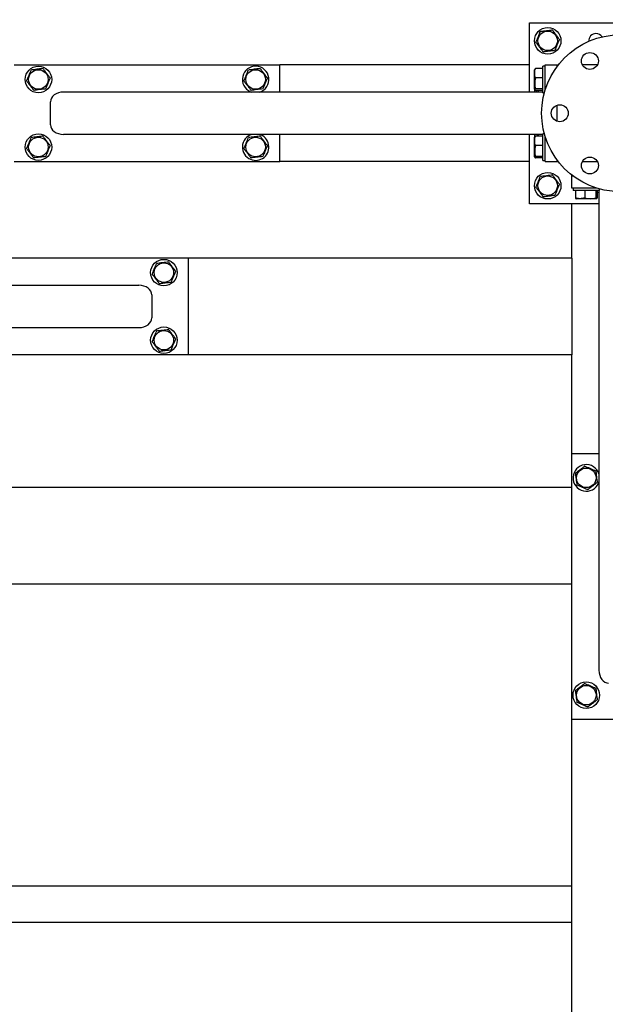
# Model space of a CAD drawing. Header units: millimetres. Extents: x 5 to 589, y 5 to 415.
# Tile 18 of 74: x 298 to 322, y 184 to 225. Entities that reach past the tile are written whole.
import ezdxf

# ---------------------------------------------------------------- set-up
doc = ezdxf.new("R2010")
doc.units = ezdxf.units.MM
doc.layers.add('COTES', color=1, linetype='Continuous')
doc.layers.add('TRAIT-FORT', color=4, linetype='Continuous', lineweight=25)
doc.styles.add('SLDTEXTSTYLE0', font='TXT', dxfattribs={"width": 0.75})
doc.dimstyles.new('SLDDIMSTYLE2', dxfattribs={"dimtxt": 3, "dimasz": 2, "dimexe": 0, "dimexo": 0.0625, "dimgap": 0.75, "dimtad": 1, "dimdec": 0, "dimlfac": 20, "dimrnd": 1e-09, "dimzin": 12, "dimdsep": 46, "dimtxsty": 'SLDTEXTSTYLE0', "dimsah": 1, "dimcen": 0.09, "dimadec": 0, "dimazin": 3, "dimtfac": 1, "dimtdec": 0, "dimtofl": 0, "dimtmove": 0, "dimatfit": 3, "dimfxl": 1, "dimfrac": 2, "dimtolj": 1, "dimtzin": 12, "dimarcsym": 0})

# ---------------------------------------------------------------- blocks, each defined once
blk = doc.blocks.new('_D_30')
at = {"layer": 'COTES', "color": 1, "transparency": 16777216}
for p, q in [((277.721, 224.304), (277.721, 240.397)), ((359.721, 224.304), (359.721, 240.397)), ((359.721, 239.397), (277.721, 239.397))]:
    blk.add_line(p, q, dxfattribs=at)
for points in [[(277.721, 239.397), (279.721, 238.897), (279.721, 239.897)], [(359.721, 239.397), (357.721, 239.897), (357.721, 238.897)]]:
    blk.add_solid(points, dxfattribs=at)
at = {"layer": 'COTES', "color": 1, "transparency": 16777216, "char_height": 3, "attachment_point": 1, "style": 'SLDTEXTSTYLE0'}
for s, insert in [('1640', (306.854, 243.264)), ('CADRE', (316.846, 243.264))]:
    blk.add_mtext(s, dxfattribs=dict(at, insert=insert))

msp = doc.modelspace()

# ---------------------------------------------------------------- linework, layer by layer
at = {"layer": 'TRAIT-FORT', "color": 4, "linetype": 'Continuous', "lineweight": 25}
for p, q in [((318.971, 222.179), (318.971, 225.054)), ((318.971, 225.054), (326.471, 225.054)), ((297.621, 223.304), (308.621, 223.304)), ((318.971, 223.304), (308.621, 223.304)), ((308.621, 222.179), (308.621, 223.304)), ((319.185, 223.132), (319.171, 223.107)), ((319.171, 222.3), (319.171, 223.107)), ((319.521, 223.156), (319.221, 223.156)), ((319.621, 223.254), (319.521, 223.254)), ((319.521, 222.154), (319.521, 223.254)), ((319.621, 222.28), (319.621, 223.304)), ((319.621, 223.304), (320.121, 223.304)), ((320.121, 223.254), (320.121, 223.304)), ((320.121, 223.304), (320.159, 223.304)), ((321.779, 223.304), (321.162, 223.304)), ((319.521, 222.764), (319.221, 222.764)), ((319.171, 222.3), (319.185, 222.275)), ((319.521, 222.312), (319.221, 222.312)), ((319.521, 222.252), (319.221, 222.252)), ((319.234, 222.243), (319.237, 222.252)), ((319.234, 222.243), (319.282, 222.179)), ((319.521, 222.179), (299.656, 222.179)), ((307.41, 222.196), (307.457, 222.179)), ((319.521, 222.154), (319.584, 222.154)), ((299.121, 220.829), (299.121, 221.779)), ((320.121, 220.968), (320.121, 221.639)), ((319.521, 220.429), (299.656, 220.429)), ((308.621, 219.304), (308.621, 220.429)), ((318.971, 217.554), (318.971, 220.429)), ((319.185, 220.332), (319.171, 220.307)), ((319.171, 219.5), (319.171, 220.307)), ((319.521, 220.356), (319.221, 220.356)), ((319.584, 220.454), (319.521, 220.454)), ((319.521, 219.354), (319.521, 220.454)), ((319.621, 219.304), (319.621, 220.328)), ((319.521, 219.964), (319.221, 219.964)), ((319.171, 219.5), (319.185, 219.475)), ((319.521, 219.512), (319.221, 219.512)), ((319.521, 219.452), (319.221, 219.452)), ((297.621, 219.304), (308.621, 219.304)), ((318.971, 219.304), (308.621, 219.304)), ((319.521, 219.354), (319.621, 219.354)), ((319.621, 219.304), (320.121, 219.304)), ((320.121, 219.304), (320.121, 219.354)), ((320.121, 219.304), (320.159, 219.304)), ((321.162, 219.304), (321.779, 219.304)), ((320.721, 218.704), (320.721, 218.742)), ((320.771, 218.704), (320.721, 218.704)), ((320.721, 218.204), (320.721, 218.704)), ((321.745, 218.204), (320.721, 218.204)), ((320.771, 218.204), (320.771, 218.104)), ((321.871, 218.104), (321.871, 218.167)), ((321.871, 218.104), (320.771, 218.104)), ((320.869, 218.104), (320.869, 217.804)), ((320.892, 217.768), (320.917, 217.754)), ((321.724, 217.754), (320.917, 217.754)), ((321.26, 218.104), (321.26, 217.804)), ((321.712, 218.104), (321.712, 217.804)), ((321.724, 217.754), (321.749, 217.768)), ((321.773, 218.104), (321.773, 217.804)), ((321.846, 218.104), (321.846, 198.239)), ((321.846, 217.554), (318.971, 217.554)), ((320.721, 215.304), (320.721, 217.554)), ((304.821, 215.304), (293.821, 215.304)), ((320.721, 215.304), (304.821, 215.304)), ((304.821, 215.304), (304.821, 211.304)), ((320.721, 215.304), (320.721, 214.904)), ((320.721, 214.904), (320.721, 211.704)), ((282.921, 214.179), (302.785, 214.179)), ((303.321, 213.779), (303.321, 212.829)), ((282.921, 212.429), (302.785, 212.429)), ((320.721, 211.704), (320.721, 211.304)), ((304.821, 211.304), (293.821, 211.304)), ((320.721, 211.304), (304.821, 211.304)), ((320.721, 207.204), (320.721, 211.304)), ((321.846, 207.204), (320.721, 207.204)), ((320.721, 196.204), (320.721, 207.204)), ((321.829, 205.993), (321.846, 206.04)), ((320.721, 205.804), (281.721, 205.804)), ((320.721, 201.804), (281.721, 201.804)), ((320.721, 161.304), (320.721, 196.204)), ((324.721, 196.204), (320.721, 196.204)), ((281.721, 189.304), (320.721, 189.304)), ((281.721, 187.804), (320.721, 187.804))]:
    msp.add_line(p, q, dxfattribs=at)
at = {"layer": 'TRAIT-FORT', "color": 4, "linetype": 'Continuous', "lineweight": 25, "flags": 128}
for points in [[(319.32, 222.252), (319.327, 222.212), (319.337, 222.179)], [(319.185, 220.429), (319.178, 220.396), (319.171, 220.304)], [(319.337, 220.429), (319.324, 220.38), (319.32, 220.356)], [(321.846, 218.031), (321.831, 218.025), (321.773, 218.008)]]:
    msp.add_lwpolyline(points, dxfattribs=at)
at = {"layer": 'TRAIT-FORT', "color": 4, "linetype": 'Continuous', "lineweight": 25}
for centre, radius in [((319.721, 224.304), 0.55), ((319.721, 224.304), 0.404), ((322.721, 221.304), 3.25), ((321.471, 223.469), 0.35), ((298.621, 222.704), 0.55), ((298.621, 222.704), 0.404), ((307.621, 222.704), 0.404), ((320.221, 221.304), 0.35), ((298.621, 219.904), 0.55), ((298.621, 219.904), 0.404), ((307.621, 219.904), 0.404), ((321.471, 219.139), 0.35), ((319.721, 218.304), 0.55), ((319.721, 218.304), 0.404), ((303.821, 214.704), 0.55), ((303.821, 214.704), 0.404), ((303.821, 211.904), 0.55), ((303.821, 211.904), 0.404), ((321.321, 206.204), 0.404), ((321.321, 197.204), 0.55), ((321.321, 197.204), 0.404)]:
    msp.add_circle(centre, radius, dxfattribs=at)
for centre, radius, start, end in [((321.721, 224.304), 0.3, 90, 184.0178), ((321.721, 224.304), 0.3, 32.8521, 90), ((307.621, 222.704), 0.55, 287.3414, 247.4773), ((319.721, 222.304), 0.55, 180, 193.1366), ((307.621, 219.904), 0.55, 107.3414, 247.4773), ((307.621, 219.904), 0.55, 247.4773, 72.6586), ((321.321, 206.204), 0.55, 17.3414, 337.4773)]:
    msp.add_arc(centre, radius, start, end, dxfattribs=at)
for centre, major_axis, start_param, end_param in [((299.656, 221.779), (-0.536, 0), 4.712389, 6.283185), ((299.656, 220.829), (-0.536, 0), 0, 1.570796), ((302.785, 213.779), (0.536, 0), 0, 1.570796), ((302.785, 212.829), (0.536, 0), 4.712389, 6.283185), ((322.246, 198.239), (0, -0.536), 4.712389, 6.283185)]:
    msp.add_ellipse(centre, major_axis=major_axis, ratio=0.746513, start_param=start_param, end_param=end_param, dxfattribs=at)
for points, knots in [([(319.234, 224.243), (319.25, 224.282), (319.284, 224.362), (319.333, 224.479), (319.381, 224.591), (319.41, 224.66), (319.425, 224.695)], [0, 0, 0, 0, 0.264605, 0.534948, 0.765343, 1, 1, 1, 1]), ([(319.425, 224.695), (319.487, 224.703), (319.589, 224.716), (319.738, 224.734), (319.838, 224.746), (319.895, 224.754), (319.912, 224.756)], [0, 0, 0, 0, 0.3855495, 0.6376419, 0.8965462, 1, 1, 1, 1]), ([(320.208, 224.364), (320.182, 224.398), (320.13, 224.467), (320.053, 224.569), (319.979, 224.666), (319.934, 224.726), (319.912, 224.756)], [0, 0, 0, 0, 0.264605, 0.534948, 0.765343, 1, 1, 1, 1]), ([(320.208, 224.364), (320.191, 224.325), (320.157, 224.246), (320.108, 224.128), (320.06, 224.016), (320.031, 223.947), (320.017, 223.912)], [0, 0, 0, 0, 0.264605, 0.534948, 0.765343, 1, 1, 1, 1]), ([(319.234, 224.243), (319.259, 224.209), (319.311, 224.14), (319.388, 224.039), (319.462, 223.941), (319.507, 223.882), (319.53, 223.852)], [0, 0, 0, 0, 0.264605, 0.534948, 0.765343, 1, 1, 1, 1]), ([(319.53, 223.852), (319.592, 223.859), (319.694, 223.872), (319.843, 223.891), (319.943, 223.903), (320, 223.91), (320.017, 223.912)], [0, 0, 0, 0, 0.385549, 0.637642, 0.896546, 1, 1, 1, 1]), ([(298.134, 222.643), (298.15, 222.682), (298.184, 222.762), (298.233, 222.879), (298.281, 222.991), (298.31, 223.06), (298.325, 223.095)], [0, 0, 0, 0, 0.264605, 0.534948, 0.765343, 1, 1, 1, 1]), ([(298.812, 223.156), (298.75, 223.148), (298.647, 223.135), (298.499, 223.117), (298.399, 223.104), (298.341, 223.097), (298.325, 223.095)], [0, 0, 0, 0, 0.385549, 0.637642, 0.896546, 1, 1, 1, 1]), ([(299.108, 222.764), (299.082, 222.798), (299.03, 222.867), (298.953, 222.969), (298.879, 223.066), (298.834, 223.126), (298.812, 223.156)], [0, 0, 0, 0, 0.264605, 0.534948, 0.765343, 1, 1, 1, 1]), ([(307.134, 222.643), (307.15, 222.682), (307.184, 222.762), (307.233, 222.879), (307.281, 222.991), (307.31, 223.06), (307.325, 223.095)], [0, 0, 0, 0, 0.264605, 0.534948, 0.765343, 1, 1, 1, 1]), ([(307.812, 223.156), (307.75, 223.148), (307.647, 223.135), (307.499, 223.117), (307.399, 223.104), (307.341, 223.097), (307.325, 223.095)], [0, 0, 0, 0, 0.385549, 0.637642, 0.896546, 1, 1, 1, 1]), ([(308.108, 222.764), (308.082, 222.798), (308.03, 222.867), (307.953, 222.969), (307.879, 223.066), (307.834, 223.126), (307.812, 223.156)], [0, 0, 0, 0, 0.264605, 0.534948, 0.765343, 1, 1, 1, 1]), ([(319.221, 222.764), (319.21, 222.798), (319.188, 222.867), (319.18, 222.969), (319.191, 223.066), (319.211, 223.126), (319.221, 223.156)], [0, 0, 0, 0, 0.2646049, 0.5349477, 0.7653431, 1, 1, 1, 1]), ([(319.221, 223.156), (319.203, 223.148), (319.184, 223.14), (319.185, 223.132), (319.185, 223.132)], [0, 0, 0, 0, 0.977492, 1, 1, 1, 1]), ([(298.134, 222.643), (298.159, 222.609), (298.211, 222.54), (298.288, 222.439), (298.362, 222.341), (298.407, 222.282), (298.43, 222.252)], [0, 0, 0, 0, 0.264605, 0.534948, 0.765343, 1, 1, 1, 1]), ([(299.108, 222.764), (299.091, 222.725), (299.057, 222.646), (299.008, 222.528), (298.96, 222.416), (298.931, 222.347), (298.917, 222.312)], [0, 0, 0, 0, 0.264605, 0.534948, 0.765343, 1, 1, 1, 1]), ([(307.134, 222.643), (307.159, 222.609), (307.211, 222.54), (307.288, 222.439), (307.362, 222.341), (307.407, 222.282), (307.43, 222.252)], [0, 0, 0, 0, 0.264605, 0.534948, 0.765343, 1, 1, 1, 1]), ([(308.108, 222.764), (308.091, 222.725), (308.057, 222.646), (308.008, 222.528), (307.96, 222.416), (307.931, 222.347), (307.917, 222.312)], [0, 0, 0, 0, 0.264605, 0.534948, 0.765343, 1, 1, 1, 1]), ([(319.221, 222.764), (319.21, 222.725), (319.188, 222.646), (319.18, 222.528), (319.191, 222.416), (319.211, 222.347), (319.221, 222.312)], [0, 0, 0, 0, 0.264605, 0.534948, 0.765343, 1, 1, 1, 1]), ([(298.917, 222.312), (298.855, 222.304), (298.752, 222.292), (298.603, 222.273), (298.503, 222.261), (298.446, 222.254), (298.43, 222.252)], [0, 0, 0, 0, 0.3855495, 0.6376419, 0.8965462, 1, 1, 1, 1]), ([(307.917, 222.312), (307.855, 222.304), (307.752, 222.292), (307.603, 222.273), (307.503, 222.261), (307.446, 222.254), (307.43, 222.252)], [0, 0, 0, 0, 0.3855495, 0.6376419, 0.8965462, 1, 1, 1, 1]), ([(319.221, 222.312), (319.206, 222.304), (319.18, 222.292), (319.183, 222.273), (319.2, 222.261), (319.216, 222.254), (319.221, 222.252)], [0, 0, 0, 0, 0.385549, 0.637642, 0.896546, 1, 1, 1, 1]), ([(298.134, 219.843), (298.15, 219.882), (298.184, 219.962), (298.233, 220.079), (298.281, 220.191), (298.31, 220.26), (298.325, 220.295)], [0, 0, 0, 0, 0.264605, 0.534948, 0.765343, 1, 1, 1, 1]), ([(298.812, 220.356), (298.75, 220.348), (298.647, 220.335), (298.499, 220.317), (298.399, 220.304), (298.341, 220.297), (298.325, 220.295)], [0, 0, 0, 0, 0.385549, 0.637642, 0.896546, 1, 1, 1, 1]), ([(299.108, 219.964), (299.082, 219.998), (299.03, 220.067), (298.953, 220.169), (298.879, 220.266), (298.834, 220.326), (298.812, 220.356)], [0, 0, 0, 0, 0.264605, 0.534948, 0.765343, 1, 1, 1, 1]), ([(307.134, 219.843), (307.15, 219.882), (307.184, 219.962), (307.233, 220.079), (307.281, 220.191), (307.31, 220.26), (307.325, 220.295)], [0, 0, 0, 0, 0.2646049, 0.5349477, 0.7653431, 1, 1, 1, 1]), ([(307.812, 220.356), (307.75, 220.348), (307.647, 220.335), (307.499, 220.317), (307.399, 220.304), (307.341, 220.297), (307.325, 220.295)], [0, 0, 0, 0, 0.385549, 0.637642, 0.896546, 1, 1, 1, 1]), ([(308.108, 219.964), (308.082, 219.998), (308.03, 220.067), (307.953, 220.169), (307.879, 220.266), (307.834, 220.326), (307.812, 220.356)], [0, 0, 0, 0, 0.264605, 0.534948, 0.765343, 1, 1, 1, 1]), ([(319.221, 219.964), (319.21, 219.998), (319.188, 220.067), (319.18, 220.169), (319.191, 220.266), (319.211, 220.326), (319.221, 220.356)], [0, 0, 0, 0, 0.2646049, 0.5349477, 0.7653431, 1, 1, 1, 1]), ([(319.221, 220.356), (319.203, 220.348), (319.184, 220.34), (319.185, 220.332), (319.185, 220.332)], [0, 0, 0, 0, 0.977492, 1, 1, 1, 1]), ([(319.281, 220.356), (319.282, 220.358), (319.292, 220.381), (319.302, 220.406), (319.312, 220.429)], [0, 0, 0, 0, 0.080348, 1, 1, 1, 1]), ([(298.134, 219.843), (298.159, 219.809), (298.211, 219.74), (298.288, 219.639), (298.362, 219.541), (298.407, 219.482), (298.43, 219.452)], [0, 0, 0, 0, 0.264605, 0.534948, 0.765343, 1, 1, 1, 1]), ([(299.108, 219.964), (299.091, 219.925), (299.057, 219.846), (299.008, 219.728), (298.96, 219.616), (298.931, 219.547), (298.917, 219.512)], [0, 0, 0, 0, 0.264605, 0.534948, 0.765343, 1, 1, 1, 1]), ([(307.134, 219.843), (307.159, 219.809), (307.211, 219.74), (307.288, 219.639), (307.362, 219.541), (307.407, 219.482), (307.43, 219.452)], [0, 0, 0, 0, 0.264605, 0.534948, 0.765343, 1, 1, 1, 1]), ([(308.108, 219.964), (308.091, 219.925), (308.057, 219.846), (308.008, 219.728), (307.96, 219.616), (307.931, 219.547), (307.917, 219.512)], [0, 0, 0, 0, 0.264605, 0.534948, 0.765343, 1, 1, 1, 1]), ([(319.221, 219.964), (319.21, 219.925), (319.188, 219.846), (319.18, 219.728), (319.191, 219.616), (319.211, 219.547), (319.221, 219.512)], [0, 0, 0, 0, 0.264605, 0.534948, 0.765343, 1, 1, 1, 1]), ([(298.917, 219.512), (298.855, 219.504), (298.752, 219.492), (298.603, 219.473), (298.503, 219.461), (298.446, 219.454), (298.43, 219.452)], [0, 0, 0, 0, 0.3855495, 0.6376419, 0.8965462, 1, 1, 1, 1]), ([(307.917, 219.512), (307.855, 219.504), (307.752, 219.492), (307.603, 219.473), (307.503, 219.461), (307.446, 219.454), (307.43, 219.452)], [0, 0, 0, 0, 0.385549, 0.637642, 0.896546, 1, 1, 1, 1]), ([(319.221, 219.512), (319.206, 219.504), (319.18, 219.492), (319.183, 219.473), (319.2, 219.461), (319.216, 219.454), (319.221, 219.452)], [0, 0, 0, 0, 0.385549, 0.637642, 0.896546, 1, 1, 1, 1]), ([(319.234, 218.243), (319.25, 218.282), (319.284, 218.362), (319.333, 218.479), (319.381, 218.591), (319.41, 218.66), (319.425, 218.695)], [0, 0, 0, 0, 0.264605, 0.534948, 0.765343, 1, 1, 1, 1]), ([(319.425, 218.695), (319.487, 218.703), (319.589, 218.716), (319.738, 218.734), (319.838, 218.746), (319.895, 218.754), (319.912, 218.756)], [0, 0, 0, 0, 0.3855495, 0.6376419, 0.8965462, 1, 1, 1, 1]), ([(320.208, 218.364), (320.182, 218.398), (320.13, 218.467), (320.053, 218.569), (319.979, 218.666), (319.934, 218.726), (319.912, 218.756)], [0, 0, 0, 0, 0.264605, 0.534948, 0.765343, 1, 1, 1, 1]), ([(319.234, 218.243), (319.259, 218.209), (319.311, 218.14), (319.388, 218.039), (319.462, 217.941), (319.507, 217.882), (319.53, 217.852)], [0, 0, 0, 0, 0.264605, 0.534948, 0.765343, 1, 1, 1, 1]), ([(320.208, 218.364), (320.191, 218.325), (320.157, 218.246), (320.108, 218.128), (320.06, 218.016), (320.031, 217.947), (320.017, 217.912)], [0, 0, 0, 0, 0.264605, 0.534948, 0.765343, 1, 1, 1, 1]), ([(319.53, 217.852), (319.592, 217.859), (319.694, 217.872), (319.843, 217.891), (319.943, 217.903), (320, 217.91), (320.017, 217.912)], [0, 0, 0, 0, 0.385549, 0.637642, 0.896546, 1, 1, 1, 1]), ([(320.869, 217.804), (320.876, 217.786), (320.884, 217.767), (320.892, 217.768), (320.892, 217.768)], [0, 0, 0, 0, 0.977492, 1, 1, 1, 1]), ([(321.26, 217.804), (321.226, 217.793), (321.157, 217.771), (321.056, 217.763), (320.958, 217.774), (320.899, 217.794), (320.869, 217.804)], [0, 0, 0, 0, 0.264605, 0.534948, 0.765343, 1, 1, 1, 1]), ([(321.26, 217.804), (321.299, 217.793), (321.379, 217.771), (321.496, 217.763), (321.608, 217.774), (321.677, 217.794), (321.712, 217.804)], [0, 0, 0, 0, 0.264605, 0.534948, 0.765343, 1, 1, 1, 1]), ([(321.712, 217.804), (321.72, 217.789), (321.732, 217.764), (321.751, 217.766), (321.763, 217.783), (321.771, 217.799), (321.773, 217.804)], [0, 0, 0, 0, 0.385549, 0.637642, 0.896546, 1, 1, 1, 1]), ([(303.334, 214.643), (303.35, 214.682), (303.384, 214.762), (303.433, 214.879), (303.481, 214.991), (303.51, 215.06), (303.525, 215.095)], [0, 0, 0, 0, 0.264605, 0.534948, 0.765343, 1, 1, 1, 1]), ([(303.525, 215.095), (303.587, 215.103), (303.689, 215.116), (303.838, 215.134), (303.938, 215.146), (303.995, 215.154), (304.012, 215.156)], [0, 0, 0, 0, 0.3855495, 0.6376419, 0.8965462, 1, 1, 1, 1]), ([(304.308, 214.764), (304.282, 214.798), (304.23, 214.867), (304.153, 214.969), (304.079, 215.066), (304.034, 215.126), (304.012, 215.156)], [0, 0, 0, 0, 0.264605, 0.534948, 0.765343, 1, 1, 1, 1]), ([(303.334, 214.643), (303.359, 214.609), (303.411, 214.54), (303.488, 214.439), (303.562, 214.341), (303.607, 214.282), (303.63, 214.252)], [0, 0, 0, 0, 0.264605, 0.534948, 0.765343, 1, 1, 1, 1]), ([(304.308, 214.764), (304.291, 214.725), (304.257, 214.646), (304.208, 214.528), (304.16, 214.416), (304.131, 214.347), (304.117, 214.312)], [0, 0, 0, 0, 0.264605, 0.534948, 0.765343, 1, 1, 1, 1]), ([(303.63, 214.252), (303.692, 214.259), (303.794, 214.272), (303.943, 214.291), (304.043, 214.303), (304.1, 214.31), (304.117, 214.312)], [0, 0, 0, 0, 0.385549, 0.637642, 0.896546, 1, 1, 1, 1]), ([(303.334, 211.843), (303.35, 211.882), (303.384, 211.962), (303.433, 212.079), (303.481, 212.191), (303.51, 212.26), (303.525, 212.295)], [0, 0, 0, 0, 0.264605, 0.534948, 0.765343, 1, 1, 1, 1]), ([(303.525, 212.295), (303.587, 212.303), (303.689, 212.316), (303.838, 212.334), (303.938, 212.346), (303.995, 212.354), (304.012, 212.356)], [0, 0, 0, 0, 0.3855495, 0.6376419, 0.8965462, 1, 1, 1, 1]), ([(304.308, 211.964), (304.282, 211.998), (304.23, 212.067), (304.153, 212.169), (304.079, 212.266), (304.034, 212.326), (304.012, 212.356)], [0, 0, 0, 0, 0.264605, 0.534948, 0.765343, 1, 1, 1, 1]), ([(303.334, 211.843), (303.359, 211.809), (303.411, 211.74), (303.488, 211.639), (303.562, 211.541), (303.607, 211.482), (303.63, 211.452)], [0, 0, 0, 0, 0.264605, 0.534948, 0.765343, 1, 1, 1, 1]), ([(304.308, 211.964), (304.291, 211.925), (304.257, 211.846), (304.208, 211.728), (304.16, 211.616), (304.131, 211.547), (304.117, 211.512)], [0, 0, 0, 0, 0.264605, 0.534948, 0.765343, 1, 1, 1, 1]), ([(303.63, 211.452), (303.692, 211.459), (303.794, 211.472), (303.943, 211.491), (304.043, 211.503), (304.1, 211.51), (304.117, 211.512)], [0, 0, 0, 0, 0.385549, 0.637642, 0.896546, 1, 1, 1, 1]), ([(321.26, 206.691), (321.226, 206.665), (321.157, 206.613), (321.056, 206.536), (320.958, 206.462), (320.899, 206.417), (320.869, 206.395)], [0, 0, 0, 0, 0.264605, 0.534948, 0.765343, 1, 1, 1, 1]), ([(320.869, 206.395), (320.876, 206.333), (320.889, 206.23), (320.907, 206.082), (320.92, 205.982), (320.927, 205.924), (320.929, 205.908)], [0, 0, 0, 0, 0.385549, 0.637642, 0.896546, 1, 1, 1, 1]), ([(321.26, 206.691), (321.299, 206.674), (321.379, 206.64), (321.496, 206.591), (321.608, 206.543), (321.677, 206.514), (321.712, 206.5)], [0, 0, 0, 0, 0.264605, 0.534948, 0.765343, 1, 1, 1, 1]), ([(321.712, 206.5), (321.72, 206.438), (321.732, 206.335), (321.751, 206.187), (321.763, 206.087), (321.771, 206.029), (321.773, 206.013)], [0, 0, 0, 0, 0.385549, 0.637642, 0.896546, 1, 1, 1, 1]), ([(321.381, 205.717), (321.415, 205.742), (321.484, 205.794), (321.586, 205.871), (321.683, 205.945), (321.743, 205.99), (321.773, 206.013)], [0, 0, 0, 0, 0.264605, 0.534948, 0.765343, 1, 1, 1, 1]), ([(321.381, 205.717), (321.342, 205.733), (321.263, 205.767), (321.145, 205.816), (321.033, 205.864), (320.964, 205.893), (320.929, 205.908)], [0, 0, 0, 0, 0.264605, 0.534948, 0.765343, 1, 1, 1, 1]), ([(321.26, 197.691), (321.226, 197.665), (321.157, 197.613), (321.056, 197.536), (320.958, 197.462), (320.899, 197.417), (320.869, 197.395)], [0, 0, 0, 0, 0.264605, 0.534948, 0.765343, 1, 1, 1, 1]), ([(320.869, 197.395), (320.876, 197.333), (320.889, 197.23), (320.907, 197.082), (320.92, 196.982), (320.927, 196.924), (320.929, 196.908)], [0, 0, 0, 0, 0.385549, 0.637642, 0.896546, 1, 1, 1, 1]), ([(321.26, 197.691), (321.299, 197.674), (321.379, 197.64), (321.496, 197.591), (321.608, 197.543), (321.677, 197.514), (321.712, 197.5)], [0, 0, 0, 0, 0.264605, 0.534948, 0.765343, 1, 1, 1, 1]), ([(321.712, 197.5), (321.72, 197.438), (321.732, 197.335), (321.751, 197.187), (321.763, 197.087), (321.771, 197.029), (321.773, 197.013)], [0, 0, 0, 0, 0.385549, 0.637642, 0.896546, 1, 1, 1, 1]), ([(321.381, 196.717), (321.415, 196.742), (321.484, 196.794), (321.586, 196.871), (321.683, 196.945), (321.743, 196.99), (321.773, 197.013)], [0, 0, 0, 0, 0.264605, 0.534948, 0.765343, 1, 1, 1, 1]), ([(321.381, 196.717), (321.342, 196.733), (321.263, 196.767), (321.145, 196.816), (321.033, 196.864), (320.964, 196.893), (320.929, 196.908)], [0, 0, 0, 0, 0.264605, 0.534948, 0.765343, 1, 1, 1, 1])]:
    msp.add_open_spline(points, degree=3, knots=knots, dxfattribs=at)

# ---------------------------------------------------------------- dimensions: what is measured, and where the dimension line sits
at = {"layer": 'COTES', "color": 1}
dim = msp.add_linear_dim(base=(277.721, 239.397), p1=(359.721, 223.304), p2=(277.721, 223.304), text='<> CADRE', dimstyle='SLDDIMSTYLE2', dxfattribs=at)
dim.commit()
dim.dimension.update_dxf_attribs({"geometry": '_D_30', "text_midpoint": (318.721, 239.397), "dimtype": 160})

doc.saveas('drawing.dxf')
